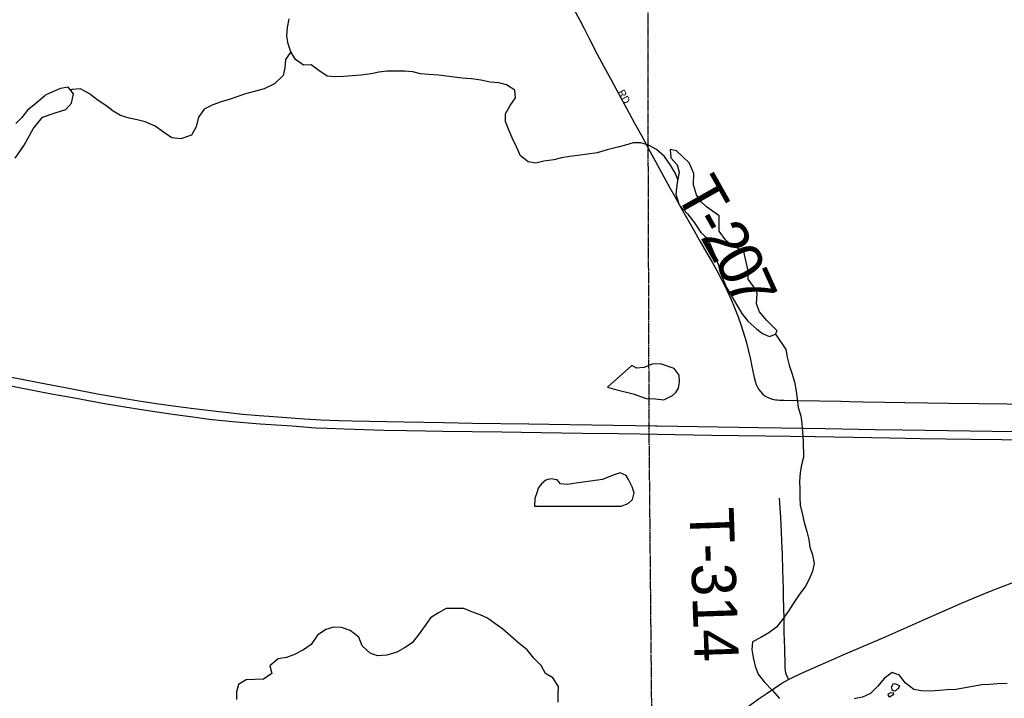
# Model space of a CAD drawing. Header units: feet. Extents: x 2113747 to 2516209, y 960708 to 1356798.
# Tile 154 of 253: x 2294635 to 2301306, y 1183740 to 1188340. Entities that reach past the tile are written whole.
import ezdxf

# ---------------------------------------------------------------- set-up
doc = ezdxf.new("R2010")
doc.units = ezdxf.units.FT
doc.header["$LTSCALE"] = 50
doc.header["$MEASUREMENT"] = 0
doc.linetypes.add('OhDOT_USTN3', pattern=[0.22, 0.165, -0.055])
for name, color, linetype in [('0_Xref', 7, 'Continuous'), ('GM_X_City_Street', 251, 'Continuous'), ('GM_X_City_Street_Text', 251, 'Continuous'), ('GM_X_Interstate_Route', 1, 'Continuous'), ('GM_X_Major_River', 5, 'Continuous'), ('GM_X_Minor_Lake', 5, 'Continuous'), ('GM_X_Minor_River', 5, 'Continuous'), ('GM_X_State_Route', 1, 'Continuous'), ('GM_X_Township', 251, 'OhDOT_USTN3'), ('GM_X_Township_Road', 4, 'Continuous'), ('GM_X_Township_Road_Text', 4, 'Continuous')]:
    doc.layers.add(name, color=color, linetype=linetype)
doc.styles.add('Styledgn030', font='dgn030.shx')

# ---------------------------------------------------------------- blocks, each defined once
blk = doc.blocks.new('POR')
at = {"layer": 'GM_X_City_Street', "flags": 128}
blk.add_lwpolyline([(2298389.4, 1188411), (2298431.7, 1188332.3), (2298459.9, 1188279.7), (2298494.3, 1188211.8), (2298547.2, 1188107.3), (2298592.3, 1188023.7), (2298643.6, 1187933.5), (2298706.9, 1187815.9), (2298765.3, 1187706.5), (2298801.4, 1187639.8), (2298847.2, 1187555.1), (2298907, 1187444.6), (2298942, 1187379.8)], dxfattribs=at)
at = {"layer": 'GM_X_Interstate_Route', "flags": 128}
for points in [[(2294568.6, 1185918.3), (2294752.5, 1185882.5), (2295001.5, 1185835.1), (2295174.3, 1185802.1), (2295428.5, 1185757.9), (2295560.6, 1185738), (2295674.9, 1185722.3), (2295814.1, 1185703.8), (2295966.1, 1185685.9), (2296067.3, 1185674.4), (2296146.5, 1185667.1), (2296258, 1185656.9), (2296354.6, 1185649.6), (2296564, 1185634.5), (2296675.6, 1185628.1), (2296800.5, 1185622.4), (2296888.6, 1185620.9), (2297240.8, 1185615.1), (2297506.5, 1185610), (2297703.2, 1185606.3), (2298084.5, 1185601.2), (2298361.5, 1185596.1), (2298807.5, 1185589.7), (2298943.1, 1185587.8), (2298955, 1185587.6), (2299641, 1185576.1), (2300095.5, 1185568.7), (2300432, 1185563.2), (2300617.8, 1185560.5), (2301376, 1185549.3)], [(2294505.5, 1185871.3), (2294850.8, 1185804.6), (2295006.1, 1185776.1), (2295209.3, 1185738.7), (2295417, 1185704), (2295580.8, 1185679.6), (2295672.5, 1185665.7), (2295823.6, 1185644.8), (2295918.4, 1185632.7), (2296077.2, 1185616.7), (2296265.4, 1185600.6), (2296480.2, 1185586.3), (2296639, 1185574.7), (2296718.1, 1185570.7), (2296833.4, 1185566.6), (2296968.3, 1185561.2), (2297102.3, 1185558.1), (2297256.7, 1185555.5), (2297383.7, 1185553.7), (2297501.7, 1185552.1), (2297902.9, 1185546.6), (2298169.1, 1185542.5), (2298445.2, 1185538.2), (2298690.1, 1185534.3), (2298839.2, 1185532), (2298955, 1185529.8)], [(2298955, 1185529.8), (2299322, 1185524.3), (2299687.7, 1185519.2), (2300024, 1185514.6), (2300282.3, 1185509.9), (2300529.9, 1185505.4), (2300738.4, 1185502.2), (2301082, 1185496.8), (2301289.7, 1185493.5), (2301497.3, 1185490.1)]]:
    blk.add_lwpolyline(points, dxfattribs=at)
at = {"layer": 'GM_X_Major_River'}
for p, q in [((2300568.5, 1183791.9), (2300581, 1183801.9)), ((2300533.9, 1183752), (2300545.8, 1183762.1))]:
    blk.add_line(p, q, dxfattribs=at)
at = {"layer": 'GM_X_Major_River', "flags": 128}
for points in [[(2301325.5, 1183841.7), (2301259.6, 1183839.2), (2301205.7, 1183832.8), (2301153.8, 1183832.4), (2301042, 1183811.5), (2300978.1, 1183801), (2300920.2, 1183798.6), (2300868.3, 1183794.1), (2300804.4, 1183789.7), (2300746.4, 1183791.2), (2300692.4, 1183798.8), (2300634.1, 1183844.4), (2300595.7, 1183898.2), (2300545.6, 1183915.8), (2300492, 1183875.4), (2300448.4, 1183823), (2300398.8, 1183772.5), (2300345, 1183748.1), (2300289.2, 1183737.6)], [(2300581, 1183801.9), (2300590.4, 1183806.6), (2300592.3, 1183814.1), (2300598.3, 1183824.1), (2300578.2, 1183834), (2300564.2, 1183837.9), (2300550.2, 1183835.8), (2300546.3, 1183827.7), (2300544.3, 1183819.7), (2300540.4, 1183817.7), (2300544.5, 1183799.7), (2300554.5, 1183793.7), (2300568.5, 1183791.9)], [(2300545.8, 1183762.1), (2300557.8, 1183768.2), (2300555.7, 1183776.2), (2300543.7, 1183776.1), (2300535.2, 1183778.4), (2300519.8, 1183767.9), (2300517.8, 1183761.9), (2300525.9, 1183749.9), (2300533.9, 1183752)]]:
    blk.add_lwpolyline(points, dxfattribs=at)
at = {"layer": 'GM_X_Minor_Lake'}
for p, q in [((2294805, 1187823.3), (2294731.3, 1187760.8)), ((2299298.4, 1186854.8), (2299342.9, 1186748.9)), ((2298783, 1185997.1), (2298618.3, 1185849.7)), ((2298122.9, 1185042.7), (2298710.4, 1185043.3))]:
    blk.add_line(p, q, dxfattribs=at)
at = {"layer": 'GM_X_Minor_Lake', "flags": 128}
for points in [[(2294731.3, 1187760.8), (2294687.4, 1187726.5), (2294649.6, 1187676.2), (2294607.8, 1187636)], [(2294604.9, 1187401.5), (2294666.5, 1187490), (2294726, 1187600.5), (2294789.7, 1187679), (2294875.6, 1187709.5), (2294947.5, 1187731.9), (2294985.4, 1187774.2), (2294999.1, 1187838.4), (2294962.8, 1187882.3), (2294910.8, 1187874), (2294878.9, 1187859.8), (2294813, 1187831.4), (2294805, 1187823.3)], [(2299342.9, 1186748.9), (2299367.2, 1186682.9), (2299383.5, 1186622.9), (2299424, 1186524.9), (2299468.4, 1186447), (2299528.9, 1186349.1), (2299569.2, 1186297.2), (2299629.5, 1186243.4), (2299667.6, 1186213.6), (2299715.8, 1186191.8), (2299755.7, 1186208), (2299767.6, 1186230.1), (2299697.3, 1186301.9), (2299646.9, 1186359.7), (2299626.7, 1186413.7), (2299632.3, 1186483.9), (2299624.2, 1186507.9), (2299571.9, 1186581.7), (2299569.5, 1186647.8), (2299540.9, 1186769.9), (2299454.7, 1186813.6), (2299416.5, 1186847.4), (2299374.2, 1186907.3), (2299373.7, 1187011.5), (2299289.4, 1187071.2), (2299253.2, 1187105.1), (2299220.9, 1187153), (2299200.6, 1187221), (2299202.2, 1187297.1), (2299171.9, 1187369.1), (2299085.4, 1187450.8), (2299041.4, 1187460.6), (2299047.6, 1187404.5), (2299089.9, 1187356.7), (2299104.1, 1187306.7), (2299090.4, 1187236.5), (2299080.8, 1187158.3), (2299103.2, 1187084.3), (2299159.5, 1187024.4), (2299207.8, 1186962.6), (2299250.1, 1186898.7), (2299298.4, 1186854.8)], [(2298618.3, 1185849.7), (2298680.4, 1185832.1), (2298792.5, 1185804.9), (2298878.7, 1185771.6), (2298942.6, 1185770.1), (2298998.6, 1185764.5), (2299058.3, 1185793), (2299080.2, 1185813.2), (2299097.9, 1185843.4), (2299105.6, 1185883.5), (2299103.3, 1185929.5), (2299068.9, 1185975.3), (2298976.8, 1186006.6), (2298920.8, 1186006.2), (2298867.1, 1185981.8), (2298815.1, 1185977.4), (2298783, 1185997.1)], [(2298710.4, 1185043.3), (2298758.3, 1185059.7), (2298788, 1185087.9), (2298799.6, 1185134.1), (2298785.4, 1185174), (2298761, 1185223.9), (2298744.8, 1185249.8), (2298702.7, 1185267.5), (2298656.8, 1185253.1), (2298583.1, 1185224.5), (2298437.4, 1185203.4), (2298345.6, 1185190.6), (2298299.6, 1185194.3), (2298277.4, 1185222.2), (2298231.4, 1185227.8), (2298199.5, 1185219.6), (2298169.7, 1185193.3), (2298148, 1185165.1), (2298140.2, 1185139), (2298126.5, 1185094.8), (2298122.9, 1185042.7)]]:
    blk.add_lwpolyline(points, dxfattribs=at)
at = {"layer": 'GM_X_Minor_River', "flags": 128}
for points in [[(2299094, 1187254.7), (2299078.1, 1187298.5), (2299043.9, 1187354.4), (2299003.6, 1187412.3), (2298949.3, 1187460.1), (2298895.1, 1187489.9), (2298843, 1187505.7), (2298791, 1187505.4), (2298739, 1187489.1), (2298687, 1187476.8), (2298615.1, 1187458.4), (2298547.1, 1187438.1), (2298483.1, 1187429.7), (2298417.1, 1187419.4), (2298363.1, 1187413.1), (2298307.1, 1187404.8), (2298255.2, 1187390.5), (2298187.2, 1187380.1), (2298131.2, 1187367.8), (2298081.1, 1187375.6), (2298028.9, 1187417.4), (2298000.6, 1187479.3), (2297972.3, 1187539.3), (2297948, 1187597.3), (2297925.7, 1187649.2), (2297927.5, 1187701.4), (2297957.2, 1187757.6), (2297995, 1187809.9), (2297990.8, 1187862), (2297934.6, 1187897.7), (2297880.5, 1187911.5), (2297822.4, 1187917.2), (2297760.3, 1187930.9), (2297696.2, 1187938.6), (2297634.2, 1187944.3), (2297578.1, 1187950), (2297528, 1187957.8), (2297472, 1187963.5), (2297407.9, 1187969.1), (2297349.8, 1187972.9), (2297299.8, 1187986.6), (2297245.7, 1187990.3), (2297183.6, 1187992), (2297121.6, 1187991.7), (2297067.6, 1187983.4), (2297015.6, 1187973.1), (2296949.6, 1187964.8), (2296887.6, 1187960.4), (2296829.6, 1187956.1), (2296773.6, 1187953.8), (2296717.5, 1187957.6), (2296661.3, 1187995.3), (2296611.1, 1188035.1), (2296557.1, 1188032.9), (2296504.9, 1188070.6), (2296472.6, 1188122.6), (2296454.3, 1188176.6), (2296444.1, 1188228.6), (2296449.8, 1188286.7), (2296461.5, 1188344.9)], [(2296472.6, 1188122.6), (2296436.8, 1188070.3), (2296431.1, 1188014.2), (2296421.3, 1187962), (2296361.6, 1187905.6), (2296291.7, 1187871.2), (2296217.7, 1187850.8), (2296165.8, 1187836.5), (2296061.9, 1187801.9), (2295999.9, 1187783.5), (2295944, 1187763.2), (2295886.1, 1187732.8), (2295846.3, 1187678.5), (2295830.6, 1187614.3), (2295798.8, 1187558.1), (2295726.9, 1187531.6), (2295666.9, 1187539.3), (2295608.6, 1187577.1), (2295552.4, 1187618.9), (2295484.2, 1187648.6), (2295432.1, 1187662.3), (2295376.1, 1187672), (2295317.9, 1187689.8), (2295267.8, 1187719.6), (2295217.6, 1187759.4), (2295167.4, 1187793.2), (2295107.1, 1187836.9), (2295046.9, 1187870.7), (2294990.9, 1187866.4), (2294980.4, 1187861)], [(2299755.7, 1186208), (2299825.3, 1186105.3), (2299835.7, 1186053.3), (2299848.1, 1185999.3), (2299866.5, 1185943.4), (2299885, 1185885.5), (2299895.4, 1185821.5), (2299903.8, 1185769.5), (2299910.3, 1185711.4), (2299926.7, 1185655.5), (2299935.1, 1185601.5), (2299939.5, 1185547.4), (2299944, 1185481.4), (2299944.8, 1185375.2), (2299933.2, 1185323.1), (2299923.7, 1185270.9), (2299918.1, 1185208.8), (2299920.5, 1185158.8), (2299921, 1185100.7), (2299923.4, 1185048.6), (2299939.9, 1184984.7), (2299950.2, 1184932.7), (2299968.7, 1184870.7), (2299981.1, 1184816.8), (2299989.5, 1184764.7), (2300005.9, 1184712.8), (2300018.3, 1184654.8), (2300006.7, 1184602.6), (2299987.1, 1184552.4), (2299959.6, 1184500.1), (2299914.1, 1184439.7), (2299874.6, 1184379.3), (2299841, 1184329), (2299803.4, 1184274.6), (2299761.9, 1184222.2), (2299710.2, 1184183.8), (2299656.5, 1184151.3), (2299600.8, 1184122.9), (2299595.2, 1184070.8), (2299605.6, 1184016.8), (2299618, 1183958.8), (2299638.4, 1183904.9), (2299678.8, 1183851.1), (2299735.2, 1183793.4), (2299783.6, 1183737.8)], [(2298283, 1183714.1), (2298284.6, 1183766.2), (2298286.2, 1183820.3), (2298247.8, 1183878.1), (2298197.6, 1183907.8), (2298169.2, 1183961.6), (2298118.9, 1184011.3), (2298072.5, 1184069), (2298020.2, 1184110.6), (2297963.8, 1184162.3), (2297909.5, 1184209.9), (2297855.3, 1184247.6), (2297805, 1184283.2), (2297754.9, 1184306.9), (2297698.8, 1184326.4), (2297644.7, 1184348.1), (2297582.7, 1184349.6), (2297524.8, 1184349.1), (2297473.1, 1184318.7), (2297419.4, 1184286.2), (2297381.8, 1184233.9), (2297334.4, 1184167.4), (2297294.8, 1184117), (2297243.1, 1184082.6), (2297189.4, 1184052.1), (2297121.6, 1184033.6), (2297059.7, 1184029.1), (2297009.6, 1184046.7), (2296955.2, 1184096.3), (2296932.8, 1184154.2), (2296874.5, 1184199.9), (2296814.4, 1184219.4), (2296760.4, 1184223), (2296708.6, 1184206.6), (2296653, 1184168.1), (2296609.5, 1184105.6), (2296557.8, 1184069.2), (2296498.1, 1184036.7), (2296442.3, 1184016.2), (2296386.4, 1184007.8), (2296328.8, 1183961.3), (2296343.3, 1183907.3), (2296287.6, 1183870.8), (2296227.7, 1183868.3), (2296169.7, 1183865.9), (2296118, 1183833.4), (2296104.4, 1183783.3), (2296104.8, 1183731.2)]]:
    blk.add_lwpolyline(points, dxfattribs=at)
at = {"layer": 'GM_X_State_Route', "flags": 128}
for points in [[(2301000, 1184377.5), (2301101.1, 1184421.7), (2301216.4, 1184469.8), (2301287, 1184496.6), (2301370.6, 1184526.8)], [(2299046.1, 1183320.6), (2299134, 1183380.4), (2299296.5, 1183491.5), (2299398.6, 1183563), (2299508.6, 1183640.6), (2299538, 1183661.4), (2299570, 1183684.3), (2299596.6, 1183703.5), (2299639.8, 1183733.3), (2299693.7, 1183770.8), (2299750.4, 1183810), (2299800, 1183842.4), (2299828.3, 1183859.3), (2299844.9, 1183868.4), (2299866, 1183879.8), (2299928.4, 1183909.5), (2300214, 1184035), (2300506.4, 1184160.2), (2300770.8, 1184276.6), (2300995.5, 1184375.5), (2301000, 1184377.5)]]:
    blk.add_lwpolyline(points, dxfattribs=at)
at = {"layer": 'GM_X_Township', "flags": 128}
blk.add_lwpolyline([(2298809.6, 1195370.6), (2299323.8, 1195370.3), (2300042.5, 1195361.9), (2303164.9, 1195327.8), (2305509.1, 1195320.5), (2308630.4, 1195310.2), (2313387.7, 1195294.5), (2318541.5, 1195277.6), (2322464.4, 1195264.6), (2323786.2, 1195265.1), (2328174.7, 1195266.6), (2328207.9, 1193014.6), (2328270, 1188810.5), (2328244, 1184236.4), (2328255.7, 1182375.4), (2328359.8, 1174454.7), (2328407, 1169147.7), (2328408.4, 1168988.9), (2328233.3, 1168990.1), (2325683.2, 1169007.8), (2325636.8, 1169001.7), (2325525.5, 1169000.1), (2322514.9, 1168974.5), (2318230.4, 1168931.3), (2313731, 1168875.5), (2311770.2, 1168874.9), (2309530.2, 1168866.9), (2299914, 1168806.1), (2299326, 1168799.4), (2298939.3, 1168800.1), (2298913.2, 1169574.8), (2298946.3, 1174138), (2298965.1, 1174519.2), (2298960.1, 1176941.6), (2298951.6, 1181068.3), (2298921.6, 1183253.9), (2298900.4, 1185554.4), (2298894.1, 1187465.2), (2298891.3, 1190227.1), (2298809.6, 1195370.6)], dxfattribs=at)
at = {"layer": 'GM_X_Township_Road', "flags": 128}
for points in [[(2298942, 1187379.8), (2298970, 1187328.9)], [(2298970, 1187328.9), (2298999.9, 1187274.6), (2299040.8, 1187200.9), (2299073.6, 1187142.1), (2299117.9, 1187062.8), (2299204.9, 1186908.4), (2299242.1, 1186842.8), (2299290.6, 1186758.3), (2299326.2, 1186696.2), (2299358.8, 1186639.2), (2299393.5, 1186574), (2299428.7, 1186501.2), (2299455.3, 1186443.1), (2299475.9, 1186394.3), (2299498.7, 1186336.2), (2299518.8, 1186281.3), (2299537.7, 1186224.9), (2299556.7, 1186158.6), (2299574, 1186093.6), (2299587.4, 1186035.8), (2299594.6, 1186000.6), (2299604.4, 1185947.4), (2299613.6, 1185906.7), (2299617.9, 1185889.3), (2299625, 1185867), (2299633.7, 1185849.1), (2299642.7, 1185834.4), (2299654.3, 1185819.8), (2299667.9, 1185804.2), (2299684.7, 1185790.4), (2299698.8, 1185781.4), (2299716.8, 1185773.7), (2299732.6, 1185768.4), (2299745.2, 1185765.5), (2299755.7, 1185763.8), (2299767.2, 1185762.4), (2299782.6, 1185761.6), (2299813.2, 1185760.6), (2299902.8, 1185758.9), (2300054.4, 1185756.1), (2300201.6, 1185753.4), (2300260.9, 1185752.3)], [(2300260.9, 1185752.3), (2300350.5, 1185750.6), (2300495.1, 1185748.3), (2300633.5, 1185746.1), (2300786.8, 1185743.7), (2300928.3, 1185741.6), (2301133, 1185738.7), (2301325.8, 1185736.4), (2301482.9, 1185734.6), (2301656.3, 1185732.4), (2301695.8, 1185731.9), (2301718.9, 1185730.6), (2301741.5, 1185727.5), (2301760.2, 1185724.4), (2301786, 1185717.8)], [(2299844.9, 1183868.4), (2299838.6, 1183881.7), (2299830.9, 1183898.1), (2299826.6, 1183912.6), (2299823.7, 1183928.5), (2299822.3, 1183944.8), (2299821.3, 1183963.6), (2299821.4, 1183986.3), (2299820.9, 1184008.4), (2299820.2, 1184031.6), (2299819.3, 1184060.9), (2299818.3, 1184088.9), (2299817.1, 1184121.6), (2299815.6, 1184197.3), (2299814.1, 1184276.7), (2299812.4, 1184355.3), (2299810.9, 1184422.7), (2299809.6, 1184475.2), (2299807.7, 1184551.3), (2299806.3, 1184607.1), (2299803.2, 1184714.1), (2299801.6, 1184762.8), (2299799.7, 1184808.6), (2299797.3, 1184866.3), (2299795, 1184913.1), (2299791.9, 1184968), (2299790.2, 1184996.9), (2299787.7, 1185030.6), (2299785.1, 1185065.7), (2299782.4, 1185097.1)]]:
    blk.add_lwpolyline(points, dxfattribs=at)
at = {"layer": 'GM_X_City_Street_Text', "insert": (2298685.3, 1187849.6), "char_height": 50, "attachment_point": 7, "rotation": 297.89137, "line_spacing_factor": 0.8, "style": 'Styledgn030'}
blk.add_mtext('{\\Fdgn000|c0;\\C256;RD}', dxfattribs=at)
at = {"layer": 'GM_X_Township_Road_Text', "char_height": 300, "attachment_point": 7, "line_spacing_factor": 0.8, "style": 'Styledgn030'}
for s, insert, rotation in [('{\\Fdgn000|c0;\\C256;T}', (2299072.4, 1187170), 299.38554), ('{\\Fdgn000|c0;\\C256;2}', (2299242.7, 1186867.6), 299.52463), ('{\\Fdgn000|c0;\\C256;-}', (2299182.3, 1186974.8), 299.39498), ('{\\Fdgn000|c0;\\C256;0}', (2299331.2, 1186711.3), 298.31402), ('{\\Fdgn000|c0;\\C256;7}', (2299412.8, 1186560.8), 294.42496), ('{\\Fdgn000|c0;\\C256;T-314}', (2299168.4, 1185029.7), 271.94348)]:
    blk.add_mtext(s, dxfattribs=dict(at, insert=insert, rotation=rotation))

msp = doc.modelspace()

# ---------------------------------------------------------------- block references
at = {"layer": '0_Xref'}
msp.add_blockref('POR', (0, 0), dxfattribs=at)

doc.saveas('drawing.dxf')
